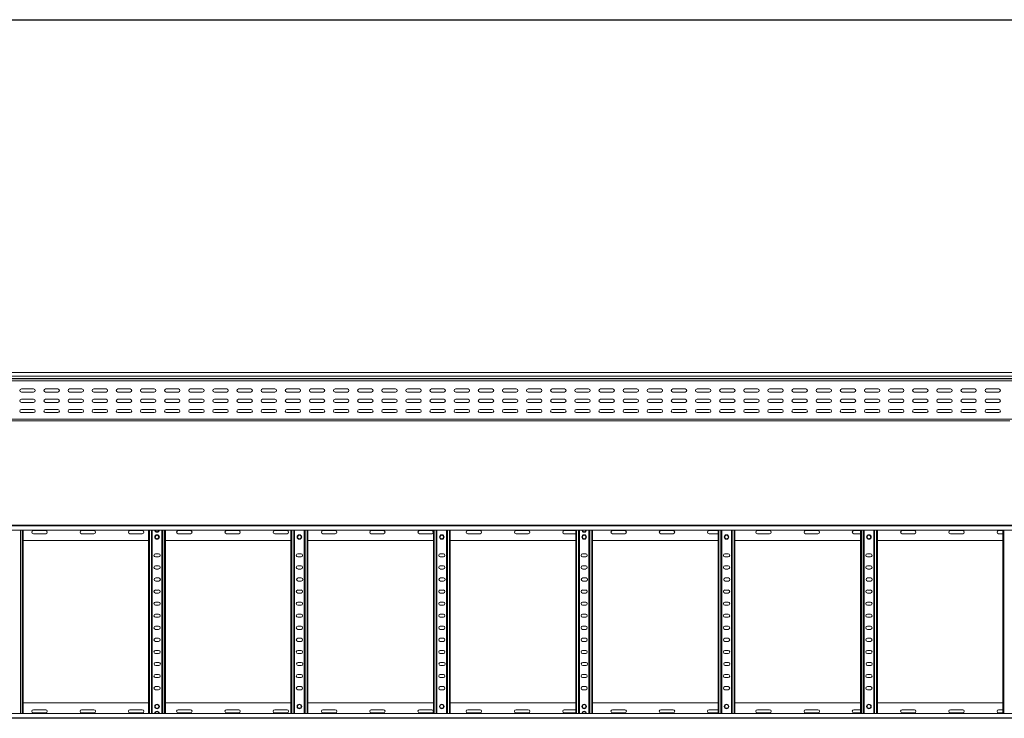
# Model space of a CAD drawing. Header units: millimetres. Extents: x -326 to 6469, y -6411 to -217.
# Tile 14 of 24: x 2123 to 4163, y -3326 to -1880. Entities that reach past the tile are written whole.
import ezdxf

# ---------------------------------------------------------------- set-up
doc = ezdxf.new("R2010")
doc.units = ezdxf.units.MM

msp = doc.modelspace()

# ---------------------------------------------------------------- linework, layer by layer
at = {"color": 7, "linetype": 'Continuous', "lineweight": 15}
for p, q in [((422.5, -1880.6), (6369.6, -1880.6)), ((422.6, -1879.5), (6369.6, -1879.5)), ((6414.4, -2610.1), (467.4, -2610.1)), ((467.3, -2627.3), (6414.4, -2627.3)), ((467.4, -2617.5), (6414.4, -2617.5)), ((467.4, -2622.8), (6414.4, -2622.8)), ((467.4, -2623.2), (6414.4, -2623.2)), ((2152.2, -2644.3), (2126.7, -2644.3)), ((2126.7, -2650.8), (2152.2, -2650.8)), ((2202.2, -2644.3), (2176.7, -2644.3)), ((2176.7, -2650.8), (2202.2, -2650.8)), ((2252.2, -2644.3), (2226.7, -2644.3)), ((2226.7, -2650.8), (2252.2, -2650.8)), ((2302.2, -2644.3), (2276.7, -2644.3)), ((2276.7, -2650.8), (2302.2, -2650.8)), ((2352.2, -2644.3), (2326.7, -2644.3)), ((2326.7, -2650.8), (2352.2, -2650.8)), ((2402.2, -2644.3), (2376.7, -2644.3)), ((2376.7, -2650.8), (2402.2, -2650.8)), ((2452.2, -2644.3), (2426.7, -2644.3)), ((2426.7, -2650.8), (2452.2, -2650.8)), ((2502.2, -2644.3), (2476.7, -2644.3)), ((2476.7, -2650.8), (2502.2, -2650.8)), ((2552.2, -2644.3), (2526.7, -2644.3)), ((2526.7, -2650.8), (2552.2, -2650.8)), ((2602.2, -2644.3), (2576.7, -2644.3)), ((2576.7, -2650.8), (2602.2, -2650.8)), ((2652.2, -2644.3), (2626.7, -2644.3)), ((2626.7, -2650.8), (2652.2, -2650.8)), ((2702.2, -2644.3), (2676.7, -2644.3)), ((2676.7, -2650.8), (2702.2, -2650.8)), ((2752.2, -2644.3), (2726.7, -2644.3)), ((2726.7, -2650.8), (2752.2, -2650.8)), ((2802.2, -2644.3), (2776.7, -2644.3)), ((2776.7, -2650.8), (2802.2, -2650.8)), ((2852.2, -2644.3), (2826.7, -2644.3)), ((2826.7, -2650.8), (2852.2, -2650.8)), ((2902.2, -2644.3), (2876.7, -2644.3)), ((2876.7, -2650.8), (2902.2, -2650.8)), ((2952.2, -2644.3), (2926.7, -2644.3)), ((2926.7, -2650.8), (2952.2, -2650.8)), ((3002.2, -2644.3), (2976.7, -2644.3)), ((2976.7, -2650.8), (3002.2, -2650.8)), ((3052.2, -2644.3), (3026.7, -2644.3)), ((3026.7, -2650.8), (3052.2, -2650.8)), ((3102.2, -2644.3), (3076.7, -2644.3)), ((3076.7, -2650.8), (3102.2, -2650.8)), ((3152.2, -2644.3), (3126.7, -2644.3)), ((3126.7, -2650.8), (3152.2, -2650.8)), ((3202.2, -2644.3), (3176.7, -2644.3)), ((3176.7, -2650.8), (3202.2, -2650.8)), ((3252.2, -2644.3), (3226.7, -2644.3)), ((3226.7, -2650.8), (3252.2, -2650.8)), ((3302.2, -2644.3), (3276.7, -2644.3)), ((3276.7, -2650.8), (3302.2, -2650.8)), ((3352.2, -2644.3), (3326.7, -2644.3)), ((3326.7, -2650.8), (3352.2, -2650.8)), ((3402.2, -2644.3), (3376.7, -2644.3)), ((3376.7, -2650.8), (3402.2, -2650.8)), ((3452.2, -2644.3), (3426.7, -2644.3)), ((3426.7, -2650.8), (3452.2, -2650.8)), ((3502.2, -2644.3), (3476.7, -2644.3)), ((3476.7, -2650.8), (3502.2, -2650.8)), ((3552.2, -2644.3), (3526.7, -2644.3)), ((3526.7, -2650.8), (3552.2, -2650.8)), ((3602.2, -2644.3), (3576.7, -2644.3)), ((3576.7, -2650.8), (3602.2, -2650.8)), ((3652.2, -2644.3), (3626.7, -2644.3)), ((3626.7, -2650.8), (3652.2, -2650.8)), ((3702.2, -2644.3), (3676.7, -2644.3)), ((3676.7, -2650.8), (3702.2, -2650.8)), ((3752.2, -2644.3), (3726.7, -2644.3)), ((3726.7, -2650.8), (3752.2, -2650.8)), ((3802.2, -2644.3), (3776.7, -2644.3)), ((3776.7, -2650.8), (3802.2, -2650.8)), ((3852.2, -2644.3), (3826.7, -2644.3)), ((3826.7, -2650.8), (3852.2, -2650.8)), ((3902.2, -2644.3), (3876.7, -2644.3)), ((3876.7, -2650.8), (3902.2, -2650.8)), ((3952.2, -2644.3), (3926.7, -2644.3)), ((3926.7, -2650.8), (3952.2, -2650.8)), ((4002.2, -2644.3), (3976.7, -2644.3)), ((3976.7, -2650.8), (4002.2, -2650.8)), ((4052.2, -2644.3), (4026.7, -2644.3)), ((4026.7, -2650.8), (4052.2, -2650.8)), ((4102.2, -2644.3), (4076.7, -2644.3)), ((4076.7, -2650.8), (4102.2, -2650.8)), ((4152.2, -2644.3), (4126.7, -2644.3)), ((4126.7, -2650.8), (4152.2, -2650.8)), ((2152.2, -2665.6), (2126.7, -2665.6)), ((2126.7, -2672.1), (2152.2, -2672.1)), ((2202.2, -2665.6), (2176.7, -2665.6)), ((2176.7, -2672.1), (2202.2, -2672.1)), ((2252.2, -2665.6), (2226.7, -2665.6)), ((2226.7, -2672.1), (2252.2, -2672.1)), ((2302.2, -2665.6), (2276.7, -2665.6)), ((2276.7, -2672.1), (2302.2, -2672.1)), ((2352.2, -2665.6), (2326.7, -2665.6)), ((2326.7, -2672.1), (2352.2, -2672.1)), ((2402.2, -2665.6), (2376.7, -2665.6)), ((2376.7, -2672.1), (2402.2, -2672.1)), ((2452.2, -2665.6), (2426.7, -2665.6)), ((2426.7, -2672.1), (2452.2, -2672.1)), ((2502.2, -2665.6), (2476.7, -2665.6)), ((2476.7, -2672.1), (2502.2, -2672.1)), ((2552.2, -2665.6), (2526.7, -2665.6)), ((2526.7, -2672.1), (2552.2, -2672.1)), ((2602.2, -2665.6), (2576.7, -2665.6)), ((2576.7, -2672.1), (2602.2, -2672.1)), ((2652.2, -2665.6), (2626.7, -2665.6)), ((2626.7, -2672.1), (2652.2, -2672.1)), ((2702.2, -2665.6), (2676.7, -2665.6)), ((2676.7, -2672.1), (2702.2, -2672.1)), ((2752.2, -2665.6), (2726.7, -2665.6)), ((2726.7, -2672.1), (2752.2, -2672.1)), ((2802.2, -2665.6), (2776.7, -2665.6)), ((2776.7, -2672.1), (2802.2, -2672.1)), ((2852.2, -2665.6), (2826.7, -2665.6)), ((2826.7, -2672.1), (2852.2, -2672.1)), ((2902.2, -2665.6), (2876.7, -2665.6)), ((2876.7, -2672.1), (2902.2, -2672.1)), ((2952.2, -2665.6), (2926.7, -2665.6)), ((2926.7, -2672.1), (2952.2, -2672.1)), ((3002.2, -2665.6), (2976.7, -2665.6)), ((2976.7, -2672.1), (3002.2, -2672.1)), ((3052.2, -2665.6), (3026.7, -2665.6)), ((3026.7, -2672.1), (3052.2, -2672.1)), ((3102.2, -2665.6), (3076.7, -2665.6)), ((3076.7, -2672.1), (3102.2, -2672.1)), ((3152.2, -2665.6), (3126.7, -2665.6)), ((3126.7, -2672.1), (3152.2, -2672.1)), ((3202.2, -2665.6), (3176.7, -2665.6)), ((3176.7, -2672.1), (3202.2, -2672.1)), ((3252.2, -2665.6), (3226.7, -2665.6)), ((3226.7, -2672.1), (3252.2, -2672.1)), ((3302.2, -2665.6), (3276.7, -2665.6)), ((3276.7, -2672.1), (3302.2, -2672.1)), ((3352.2, -2665.6), (3326.7, -2665.6)), ((3326.7, -2672.1), (3352.2, -2672.1)), ((3402.2, -2665.6), (3376.7, -2665.6)), ((3376.7, -2672.1), (3402.2, -2672.1)), ((3452.2, -2665.6), (3426.7, -2665.6)), ((3426.7, -2672.1), (3452.2, -2672.1)), ((3502.2, -2665.6), (3476.7, -2665.6)), ((3476.7, -2672.1), (3502.2, -2672.1)), ((3552.2, -2665.6), (3526.7, -2665.6)), ((3526.7, -2672.1), (3552.2, -2672.1)), ((3602.2, -2665.6), (3576.7, -2665.6)), ((3576.7, -2672.1), (3602.2, -2672.1)), ((3652.2, -2665.6), (3626.7, -2665.6)), ((3626.7, -2672.1), (3652.2, -2672.1)), ((3702.2, -2665.6), (3676.7, -2665.6)), ((3676.7, -2672.1), (3702.2, -2672.1)), ((3752.2, -2665.6), (3726.7, -2665.6)), ((3726.7, -2672.1), (3752.2, -2672.1)), ((3802.2, -2665.6), (3776.7, -2665.6)), ((3776.7, -2672.1), (3802.2, -2672.1)), ((3852.2, -2665.6), (3826.7, -2665.6)), ((3826.7, -2672.1), (3852.2, -2672.1)), ((3902.2, -2665.6), (3876.7, -2665.6)), ((3876.7, -2672.1), (3902.2, -2672.1)), ((3952.2, -2665.6), (3926.7, -2665.6)), ((3926.7, -2672.1), (3952.2, -2672.1)), ((4002.2, -2665.6), (3976.7, -2665.6)), ((3976.7, -2672.1), (4002.2, -2672.1)), ((4052.2, -2665.6), (4026.7, -2665.6)), ((4026.7, -2672.1), (4052.2, -2672.1)), ((4102.2, -2665.6), (4076.7, -2665.6)), ((4076.7, -2672.1), (4102.2, -2672.1)), ((4152.2, -2665.6), (4126.7, -2665.6)), ((4126.7, -2672.1), (4152.2, -2672.1)), ((2152.2, -2686.8), (2126.7, -2686.8)), ((2202.2, -2686.8), (2176.7, -2686.8)), ((2252.2, -2686.8), (2226.7, -2686.8)), ((2302.2, -2686.8), (2276.7, -2686.8)), ((2352.2, -2686.8), (2326.7, -2686.8)), ((2402.2, -2686.8), (2376.7, -2686.8)), ((2452.2, -2686.8), (2426.7, -2686.8)), ((2502.2, -2686.8), (2476.7, -2686.8)), ((2552.2, -2686.8), (2526.7, -2686.8)), ((2602.2, -2686.8), (2576.7, -2686.8)), ((2652.2, -2686.8), (2626.7, -2686.8)), ((2702.2, -2686.8), (2676.7, -2686.8)), ((2752.2, -2686.8), (2726.7, -2686.8)), ((2802.2, -2686.8), (2776.7, -2686.8)), ((2852.2, -2686.8), (2826.7, -2686.8)), ((2902.2, -2686.8), (2876.7, -2686.8)), ((2952.2, -2686.8), (2926.7, -2686.8)), ((3002.2, -2686.8), (2976.7, -2686.8)), ((3052.2, -2686.8), (3026.7, -2686.8)), ((3102.2, -2686.8), (3076.7, -2686.8)), ((3152.2, -2686.8), (3126.7, -2686.8)), ((3202.2, -2686.8), (3176.7, -2686.8)), ((3252.2, -2686.8), (3226.7, -2686.8)), ((3302.2, -2686.8), (3276.7, -2686.8)), ((3352.2, -2686.8), (3326.7, -2686.8)), ((3402.2, -2686.8), (3376.7, -2686.8)), ((3452.2, -2686.8), (3426.7, -2686.8)), ((3502.2, -2686.8), (3476.7, -2686.8)), ((3552.2, -2686.8), (3526.7, -2686.8)), ((3602.2, -2686.8), (3576.7, -2686.8)), ((3652.2, -2686.8), (3626.7, -2686.8)), ((3702.2, -2686.8), (3676.7, -2686.8)), ((3752.2, -2686.8), (3726.7, -2686.8)), ((3802.2, -2686.8), (3776.7, -2686.8)), ((3852.2, -2686.8), (3826.7, -2686.8)), ((3902.2, -2686.8), (3876.7, -2686.8)), ((3952.2, -2686.8), (3926.7, -2686.8)), ((4002.2, -2686.8), (3976.7, -2686.8)), ((4052.2, -2686.8), (4026.7, -2686.8)), ((4102.2, -2686.8), (4076.7, -2686.8)), ((4152.2, -2686.8), (4126.7, -2686.8)), ((467.4, -2707.1), (6414.4, -2707.1)), ((1525.9, -2710.1), (2405, -2710.1)), ((2125.6, -2693.1), (2128.6, -2693.1)), ((2126.7, -2693.3), (2152.2, -2693.3)), ((2176.7, -2693.3), (2202.2, -2693.3)), ((2226.7, -2693.3), (2252.2, -2693.3)), ((2276.7, -2693.3), (2302.2, -2693.3)), ((2326.7, -2693.3), (2352.2, -2693.3)), ((2376.7, -2693.3), (2402.2, -2693.3)), ((2392.2, -2693.1), (2396.1, -2693.1)), ((2405, -2710.1), (2410.9, -2710.1)), ((2410.9, -2710.1), (3290, -2710.1)), ((2426.7, -2693.3), (2452.2, -2693.3)), ((2476.7, -2693.3), (2502.2, -2693.3)), ((2526.7, -2693.3), (2552.2, -2693.3)), ((2576.7, -2693.3), (2602.2, -2693.3)), ((2626.7, -2693.3), (2652.2, -2693.3)), ((2676.7, -2693.3), (2702.2, -2693.3)), ((2687.2, -2693.1), (2691.1, -2693.1)), ((2726.7, -2693.3), (2752.2, -2693.3)), ((2776.7, -2693.3), (2802.2, -2693.3)), ((2826.7, -2693.3), (2852.2, -2693.3)), ((2876.7, -2693.3), (2902.2, -2693.3)), ((2926.7, -2693.3), (2952.2, -2693.3)), ((2976.7, -2693.3), (3002.2, -2693.3)), ((2982.2, -2693.1), (2986.1, -2693.1)), ((3026.7, -2693.3), (3052.2, -2693.3)), ((3076.7, -2693.3), (3102.2, -2693.3)), ((3126.7, -2693.3), (3152.2, -2693.3)), ((3176.7, -2693.3), (3202.2, -2693.3)), ((3226.7, -2693.3), (3252.2, -2693.3)), ((3276.7, -2693.3), (3302.2, -2693.3)), ((3277.2, -2693.1), (3281.1, -2693.1)), ((3290, -2710.1), (3295.9, -2710.1)), ((3295.9, -2710.1), (4175, -2710.1)), ((3326.7, -2693.3), (3352.2, -2693.3)), ((3376.7, -2693.3), (3402.2, -2693.3)), ((3426.7, -2693.3), (3452.2, -2693.3)), ((3476.7, -2693.3), (3502.2, -2693.3)), ((3526.7, -2693.3), (3552.2, -2693.3)), ((3575.6, -2693.1), (3576.1, -2693.1)), ((3576.7, -2693.3), (3602.2, -2693.3)), ((3599.7, -2693.1), (3603.3, -2693.1)), ((3626.7, -2693.3), (3652.2, -2693.3)), ((3676.7, -2693.3), (3702.2, -2693.3)), ((3726.7, -2693.3), (3752.2, -2693.3)), ((3776.7, -2693.3), (3802.2, -2693.3)), ((3826.7, -2693.3), (3852.2, -2693.3)), ((3876.7, -2693.3), (3902.2, -2693.3)), ((3894.7, -2693.1), (3898.6, -2693.1)), ((3926.7, -2693.3), (3952.2, -2693.3)), ((3976.7, -2693.3), (4002.2, -2693.3)), ((4026.7, -2693.3), (4052.2, -2693.3)), ((4076.7, -2693.3), (4102.2, -2693.3)), ((4126.7, -2693.3), (4152.2, -2693.3)), ((467.3, -2926.4), (6414.4, -2926.4)), ((6414.4, -2927.5), (467.4, -2927.5)), ((467.4, -2936.6), (6414.4, -2936.6)), ((2130.4, -3316.2), (2130.4, -2936.6)), ((2177.2, -2937.7), (2151.7, -2937.7)), ((2277.2, -2937.7), (2251.7, -2937.7)), ((2377.2, -2937.7), (2351.7, -2937.7)), ((2390.4, -3316.2), (2390.4, -2936.6)), ((2397.9, -3316.2), (2397.9, -2936.6)), ((2417.9, -3316.2), (2417.9, -2936.6)), ((2425.4, -3316.2), (2425.4, -2936.6)), ((2477.2, -2937.7), (2451.7, -2937.7)), ((2577.2, -2937.7), (2551.7, -2937.7)), ((2677.2, -2937.7), (2651.7, -2937.7)), ((2685.4, -3316.2), (2685.4, -2936.6)), ((2692.9, -3316.2), (2692.9, -2936.6)), ((2712.9, -3316.2), (2712.9, -2936.6)), ((2720.4, -3316.2), (2720.4, -2936.6)), ((2777.2, -2937.7), (2751.7, -2937.7)), ((2877.2, -2937.7), (2851.7, -2937.7)), ((2977.2, -2937.7), (2951.7, -2937.7)), ((2980.4, -3316.2), (2980.4, -2936.6)), ((2987.9, -3316.2), (2987.9, -2936.6)), ((3007.9, -3316.2), (3007.9, -2936.6)), ((3015.4, -3316.2), (3015.4, -2936.6)), ((3077.2, -2937.7), (3051.7, -2937.7)), ((3177.2, -2937.7), (3151.7, -2937.7)), ((3275.4, -2937.7), (3251.7, -2937.7)), ((3275.4, -3316.2), (3275.4, -2936.6)), ((3282.9, -3316.2), (3282.9, -2936.6)), ((3302.9, -3316.2), (3302.9, -2936.6)), ((3310.4, -3316.2), (3310.4, -2936.6)), ((3377.2, -2937.7), (3351.7, -2937.7)), ((3477.2, -2937.7), (3451.7, -2937.7)), ((3570.4, -2937.7), (3551.7, -2937.7)), ((3570.4, -3316.2), (3570.4, -2936.6)), ((3577.9, -3316.2), (3577.9, -2936.6)), ((3597.9, -3316.2), (3597.9, -2936.6)), ((3605.4, -3316.2), (3605.4, -2936.6)), ((3677.2, -2937.7), (3651.7, -2937.7)), ((3777.2, -2937.7), (3751.7, -2937.7)), ((3865.4, -2937.7), (3851.7, -2937.7)), ((3865.4, -3316.2), (3865.4, -2936.6)), ((3872.9, -3316.2), (3872.9, -2936.6)), ((3892.9, -3316.2), (3892.9, -2936.6)), ((3900.4, -3316.2), (3900.4, -2936.6)), ((3977.2, -2937.7), (3951.7, -2937.7)), ((4077.2, -2937.7), (4051.7, -2937.7)), ((4160.4, -2937.7), (4151.7, -2937.7)), ((4160.4, -3316.2), (4160.4, -2936.6)), ((2151.7, -2944.2), (2177.2, -2944.2)), ((2251.7, -2944.2), (2277.2, -2944.2)), ((2351.7, -2944.2), (2377.2, -2944.2)), ((2451.7, -2944.2), (2477.2, -2944.2)), ((2551.7, -2944.2), (2577.2, -2944.2)), ((2651.7, -2944.2), (2677.2, -2944.2)), ((2751.7, -2944.2), (2777.2, -2944.2)), ((2851.7, -2944.2), (2877.2, -2944.2)), ((2951.7, -2944.2), (2977.2, -2944.2)), ((3051.7, -2944.2), (3077.2, -2944.2)), ((3151.7, -2944.2), (3177.2, -2944.2)), ((3251.7, -2944.2), (3275.4, -2944.2)), ((3351.7, -2944.2), (3377.2, -2944.2)), ((3451.7, -2944.2), (3477.2, -2944.2)), ((3551.7, -2944.2), (3570.4, -2944.2)), ((3651.7, -2944.2), (3677.2, -2944.2)), ((3751.7, -2944.2), (3777.2, -2944.2)), ((3851.7, -2944.2), (3865.4, -2944.2)), ((3951.7, -2944.2), (3977.2, -2944.2)), ((4051.7, -2944.2), (4077.2, -2944.2)), ((4151.7, -2944.2), (4160.4, -2944.2)), ((2130.4, -2958.4), (2390.4, -2958.4)), ((2425.4, -2958.4), (2685.4, -2958.4)), ((2720.4, -2958.4), (2980.4, -2958.4)), ((3015.4, -2958.4), (3275.4, -2958.4)), ((3310.4, -2958.4), (3570.4, -2958.4)), ((3605.4, -2958.4), (3865.4, -2958.4)), ((3900.4, -2958.4), (4160.4, -2958.4)), ((2411.2, -2985.7), (2404.7, -2985.7)), ((2404.7, -2992.2), (2411.2, -2992.2)), ((2706.2, -2985.7), (2699.7, -2985.7)), ((2699.7, -2992.2), (2706.2, -2992.2)), ((3001.2, -2985.7), (2994.7, -2985.7)), ((2994.7, -2992.2), (3001.2, -2992.2)), ((3296.2, -2985.7), (3289.7, -2985.7)), ((3289.7, -2992.2), (3296.2, -2992.2)), ((3591.2, -2985.7), (3584.7, -2985.7)), ((3584.7, -2992.2), (3591.2, -2992.2)), ((3886.2, -2985.7), (3879.7, -2985.7)), ((3879.7, -2992.2), (3886.2, -2992.2)), ((2411.2, -3010.7), (2404.7, -3010.7)), ((2404.7, -3017.2), (2411.2, -3017.2)), ((2706.2, -3010.7), (2699.7, -3010.7)), ((2699.7, -3017.2), (2706.2, -3017.2)), ((3001.2, -3010.7), (2994.7, -3010.7)), ((2994.7, -3017.2), (3001.2, -3017.2)), ((3296.2, -3010.7), (3289.7, -3010.7)), ((3289.7, -3017.2), (3296.2, -3017.2)), ((3591.2, -3010.7), (3584.7, -3010.7)), ((3584.7, -3017.2), (3591.2, -3017.2)), ((3886.2, -3010.7), (3879.7, -3010.7)), ((3879.7, -3017.2), (3886.2, -3017.2)), ((2411.7, -3035.7), (2405.2, -3035.7)), ((2706.7, -3035.7), (2700.2, -3035.7)), ((3001.7, -3035.7), (2995.2, -3035.7)), ((3296.7, -3035.7), (3290.2, -3035.7)), ((3591.7, -3035.7), (3585.2, -3035.7)), ((3886.7, -3035.7), (3880.2, -3035.7)), ((2405.2, -3042.2), (2411.7, -3042.2)), ((2700.2, -3042.2), (2706.7, -3042.2)), ((2995.2, -3042.2), (3001.7, -3042.2)), ((3290.2, -3042.2), (3296.7, -3042.2)), ((3585.2, -3042.2), (3591.7, -3042.2)), ((3880.2, -3042.2), (3886.7, -3042.2)), ((2411.2, -3060.7), (2404.7, -3060.7)), ((2404.7, -3067.2), (2411.2, -3067.2)), ((2706.2, -3060.7), (2699.7, -3060.7)), ((2699.7, -3067.2), (2706.2, -3067.2)), ((3001.2, -3060.7), (2994.7, -3060.7)), ((2994.7, -3067.2), (3001.2, -3067.2)), ((3296.2, -3060.7), (3289.7, -3060.7)), ((3289.7, -3067.2), (3296.2, -3067.2)), ((3591.2, -3060.7), (3584.7, -3060.7)), ((3584.7, -3067.2), (3591.2, -3067.2)), ((3886.2, -3060.7), (3879.7, -3060.7)), ((3879.7, -3067.2), (3886.2, -3067.2)), ((2411.2, -3085.7), (2404.7, -3085.7)), ((2404.7, -3092.2), (2411.2, -3092.2)), ((2706.2, -3085.7), (2699.7, -3085.7)), ((2699.7, -3092.2), (2706.2, -3092.2)), ((3001.2, -3085.7), (2994.7, -3085.7)), ((2994.7, -3092.2), (3001.2, -3092.2)), ((3296.2, -3085.7), (3289.7, -3085.7)), ((3289.7, -3092.2), (3296.2, -3092.2)), ((3591.2, -3085.7), (3584.7, -3085.7)), ((3584.7, -3092.2), (3591.2, -3092.2)), ((3886.2, -3085.7), (3879.7, -3085.7)), ((3879.7, -3092.2), (3886.2, -3092.2)), ((2411.2, -3110.7), (2404.7, -3110.7)), ((2404.7, -3117.2), (2411.2, -3117.2)), ((2706.2, -3110.7), (2699.7, -3110.7)), ((2699.7, -3117.2), (2706.2, -3117.2)), ((3001.2, -3110.7), (2994.7, -3110.7)), ((2994.7, -3117.2), (3001.2, -3117.2)), ((3296.2, -3110.7), (3289.7, -3110.7)), ((3289.7, -3117.2), (3296.2, -3117.2)), ((3591.2, -3110.7), (3584.7, -3110.7)), ((3584.7, -3117.2), (3591.2, -3117.2)), ((3886.2, -3110.7), (3879.7, -3110.7)), ((3879.7, -3117.2), (3886.2, -3117.2)), ((2411.2, -3135.7), (2404.7, -3135.7)), ((2706.2, -3135.7), (2699.7, -3135.7)), ((3001.2, -3135.7), (2994.7, -3135.7)), ((3296.2, -3135.7), (3289.7, -3135.7)), ((3591.2, -3135.7), (3584.7, -3135.7)), ((3886.2, -3135.7), (3879.7, -3135.7)), ((2404.7, -3142.2), (2411.2, -3142.2)), ((2411.2, -3160.7), (2404.7, -3160.7)), ((2699.7, -3142.2), (2706.2, -3142.2)), ((2706.2, -3160.7), (2699.7, -3160.7)), ((2994.7, -3142.2), (3001.2, -3142.2)), ((3001.2, -3160.7), (2994.7, -3160.7)), ((3289.7, -3142.2), (3296.2, -3142.2)), ((3296.2, -3160.7), (3289.7, -3160.7)), ((3584.7, -3142.2), (3591.2, -3142.2)), ((3591.2, -3160.7), (3584.7, -3160.7)), ((3879.7, -3142.2), (3886.2, -3142.2)), ((3886.2, -3160.7), (3879.7, -3160.7)), ((2404.7, -3167.2), (2411.2, -3167.2)), ((2699.7, -3167.2), (2706.2, -3167.2)), ((2994.7, -3167.2), (3001.2, -3167.2)), ((3289.7, -3167.2), (3296.2, -3167.2)), ((3584.7, -3167.2), (3591.2, -3167.2)), ((3879.7, -3167.2), (3886.2, -3167.2)), ((2411.2, -3185.7), (2404.7, -3185.7)), ((2404.7, -3192.2), (2411.2, -3192.2)), ((2706.2, -3185.7), (2699.7, -3185.7)), ((2699.7, -3192.2), (2706.2, -3192.2)), ((3001.2, -3185.7), (2994.7, -3185.7)), ((2994.7, -3192.2), (3001.2, -3192.2)), ((3296.2, -3185.7), (3289.7, -3185.7)), ((3289.7, -3192.2), (3296.2, -3192.2)), ((3591.2, -3185.7), (3584.7, -3185.7)), ((3584.7, -3192.2), (3591.2, -3192.2)), ((3886.2, -3185.7), (3879.7, -3185.7)), ((3879.7, -3192.2), (3886.2, -3192.2)), ((2411.7, -3210.7), (2405.2, -3210.7)), ((2405.2, -3217.2), (2411.7, -3217.2)), ((2706.7, -3210.7), (2700.2, -3210.7)), ((2700.2, -3217.2), (2706.7, -3217.2)), ((3001.7, -3210.7), (2995.2, -3210.7)), ((2995.2, -3217.2), (3001.7, -3217.2)), ((3296.7, -3210.7), (3290.2, -3210.7)), ((3290.2, -3217.2), (3296.7, -3217.2)), ((3591.7, -3210.7), (3585.2, -3210.7)), ((3585.2, -3217.2), (3591.7, -3217.2)), ((3886.7, -3210.7), (3880.2, -3210.7)), ((3880.2, -3217.2), (3886.7, -3217.2)), ((2411.2, -3235.7), (2404.7, -3235.7)), ((2404.7, -3242.2), (2411.2, -3242.2)), ((2706.2, -3235.7), (2699.7, -3235.7)), ((2699.7, -3242.2), (2706.2, -3242.2)), ((3001.2, -3235.7), (2994.7, -3235.7)), ((2994.7, -3242.2), (3001.2, -3242.2)), ((3296.2, -3235.7), (3289.7, -3235.7)), ((3289.7, -3242.2), (3296.2, -3242.2)), ((3591.2, -3235.7), (3584.7, -3235.7)), ((3584.7, -3242.2), (3591.2, -3242.2)), ((3886.2, -3235.7), (3879.7, -3235.7)), ((3879.7, -3242.2), (3886.2, -3242.2)), ((2411.2, -3260.7), (2404.7, -3260.7)), ((2706.2, -3260.7), (2699.7, -3260.7)), ((3001.2, -3260.7), (2994.7, -3260.7)), ((3296.2, -3260.7), (3289.7, -3260.7)), ((3591.2, -3260.7), (3584.7, -3260.7)), ((3886.2, -3260.7), (3879.7, -3260.7)), ((2404.7, -3267.2), (2411.2, -3267.2)), ((2699.7, -3267.2), (2706.2, -3267.2)), ((2994.7, -3267.2), (3001.2, -3267.2)), ((3289.7, -3267.2), (3296.2, -3267.2)), ((3584.7, -3267.2), (3591.2, -3267.2)), ((3879.7, -3267.2), (3886.2, -3267.2)), ((2130.4, -3294.4), (2390.4, -3294.4)), ((2425.4, -3294.4), (2685.4, -3294.4)), ((2720.4, -3294.4), (2980.4, -3294.4)), ((3015.4, -3294.4), (3275.4, -3294.4)), ((3310.4, -3294.4), (3570.4, -3294.4)), ((3605.4, -3294.4), (3865.4, -3294.4)), ((3900.4, -3294.4), (4160.4, -3294.4)), ((6414.4, -3316.2), (467.4, -3316.2)), ((467.4, -3325.3), (6414.4, -3325.3)), ((2151.7, -3308.7), (2177.2, -3308.7)), ((2177.2, -3315.2), (2151.7, -3315.2)), ((2251.7, -3308.7), (2277.2, -3308.7)), ((2277.2, -3315.2), (2251.7, -3315.2)), ((2351.7, -3308.7), (2377.2, -3308.7)), ((2377.2, -3315.2), (2351.7, -3315.2)), ((2451.7, -3308.7), (2477.2, -3308.7)), ((2477.2, -3315.2), (2451.7, -3315.2)), ((2551.7, -3308.7), (2577.2, -3308.7)), ((2577.2, -3315.2), (2551.7, -3315.2)), ((2651.7, -3308.7), (2677.2, -3308.7)), ((2677.2, -3315.2), (2651.7, -3315.2)), ((2751.7, -3308.7), (2777.2, -3308.7)), ((2777.2, -3315.2), (2751.7, -3315.2)), ((2851.7, -3308.7), (2877.2, -3308.7)), ((2877.2, -3315.2), (2851.7, -3315.2)), ((2951.7, -3308.7), (2977.2, -3308.7)), ((2977.2, -3315.2), (2951.7, -3315.2)), ((3051.7, -3308.7), (3077.2, -3308.7)), ((3077.2, -3315.2), (3051.7, -3315.2)), ((3151.7, -3308.7), (3177.2, -3308.7)), ((3177.2, -3315.2), (3151.7, -3315.2)), ((3251.7, -3308.7), (3275.4, -3308.7)), ((3275.4, -3315.2), (3251.7, -3315.2)), ((3351.7, -3308.7), (3377.2, -3308.7)), ((3377.2, -3315.2), (3351.7, -3315.2)), ((3451.7, -3308.7), (3477.2, -3308.7)), ((3477.2, -3315.2), (3451.7, -3315.2)), ((3551.7, -3308.7), (3570.4, -3308.7)), ((3570.4, -3315.2), (3551.7, -3315.2)), ((3651.7, -3308.7), (3677.2, -3308.7)), ((3677.2, -3315.2), (3651.7, -3315.2)), ((3751.7, -3308.7), (3777.2, -3308.7)), ((3777.2, -3315.2), (3751.7, -3315.2)), ((3851.7, -3308.7), (3865.4, -3308.7)), ((3865.4, -3315.2), (3851.7, -3315.2)), ((3951.7, -3308.7), (3977.2, -3308.7)), ((3977.2, -3315.2), (3951.7, -3315.2)), ((4051.7, -3308.7), (4077.2, -3308.7)), ((4077.2, -3315.2), (4051.7, -3315.2)), ((4151.7, -3308.7), (4160.4, -3308.7)), ((4160.4, -3315.2), (4151.7, -3315.2)), ((467.3, -3326.4), (6414.4, -3326.4))]:
    msp.add_line(p, q, dxfattribs=at)
at = {"color": 8, "linetype": 'Continuous', "lineweight": 15}
for p, q in [((2128.6, -2693.3), (2128.6, -2693.1)), ((2392.2, -2693.1), (2392.2, -2693.3)), ((2396.1, -2693.3), (2396.1, -2693.1)), ((2687.2, -2693.1), (2687.2, -2693.3)), ((2691.1, -2693.3), (2691.1, -2693.1)), ((2982.2, -2693.1), (2982.2, -2693.3)), ((2986.1, -2693.3), (2986.1, -2693.1)), ((3277.2, -2693.1), (3277.2, -2693.3)), ((3281.1, -2693.3), (3281.1, -2693.1)), ((3576.1, -2693.3), (3576.1, -2693.1)), ((3599.7, -2693.1), (3599.7, -2693.3)), ((3894.7, -2693.1), (3894.7, -2693.3)), ((3898.6, -2693.3), (3898.6, -2693.1)), ((2124.7, -3316.2), (2124.7, -2936.6)), ((2128.6, -3316.2), (2128.6, -2936.6)), ((2392.2, -3316.2), (2392.2, -2936.6)), ((2396.1, -3316.2), (2396.1, -2936.6)), ((2419.7, -3316.2), (2419.7, -2936.6)), ((2423.6, -3316.2), (2423.6, -2936.6)), ((2687.2, -3316.2), (2687.2, -2936.6)), ((2691.1, -3316.2), (2691.1, -2936.6)), ((2714.7, -3316.2), (2714.7, -2936.6)), ((2718.6, -3316.2), (2718.6, -2936.6)), ((2982.2, -3316.2), (2982.2, -2936.6)), ((2986.1, -3316.2), (2986.1, -2936.6)), ((3009.7, -3316.2), (3009.7, -2936.6)), ((3013.6, -3316.2), (3013.6, -2936.6)), ((3277.2, -3316.2), (3277.2, -2936.6)), ((3281.1, -3316.2), (3281.1, -2936.6)), ((3304.7, -3316.2), (3304.7, -2936.6)), ((3308.6, -3316.2), (3308.6, -2936.6)), ((3572.2, -3316.2), (3572.2, -2936.6)), ((3576.1, -3316.2), (3576.1, -2936.6)), ((3599.7, -3316.2), (3599.7, -2936.6)), ((3603.6, -3316.2), (3603.6, -2936.6)), ((3867.2, -3316.2), (3867.2, -2936.6)), ((3871.1, -3316.2), (3871.1, -2936.6)), ((3894.7, -3316.2), (3894.7, -2936.6)), ((3898.6, -3316.2), (3898.6, -2936.6)), ((4162.2, -3316.2), (4162.2, -2936.6))]:
    msp.add_line(p, q, dxfattribs=at)
at = {"color": 7, "linetype": 'Continuous', "lineweight": 15}
for centre, radius in [((2407.9, -2950.9), 4.75), ((2407.9, -2950.9), 3.75), ((2702.9, -2950.9), 4.75), ((2702.9, -2950.9), 3.75), ((2997.9, -2950.9), 4.75), ((2997.9, -2950.9), 3.75), ((3292.9, -2950.9), 4.75), ((3292.9, -2950.9), 3.75), ((3587.9, -2950.9), 4.75), ((3587.9, -2950.9), 3.75), ((3882.9, -2950.9), 4.75), ((3882.9, -2950.9), 3.75), ((2407.9, -3301.9), 4.75), ((2407.9, -3301.9), 3.75), ((2702.9, -3301.9), 4.75), ((2702.9, -3301.9), 3.75), ((2997.9, -3301.9), 4.75), ((2997.9, -3301.9), 3.75), ((3292.9, -3301.9), 4.75), ((3292.9, -3301.9), 3.75), ((3587.9, -3301.9), 4.75), ((3587.9, -3301.9), 3.75), ((3882.9, -3301.9), 4.75), ((3882.9, -3301.9), 3.75)]:
    msp.add_circle(centre, radius, dxfattribs=at)
for centre, radius, start, end in [((2126.7, -2647.6), 3.25, 90, 270), ((2152.2, -2647.6), 3.25, 270, 90), ((2176.7, -2647.6), 3.25, 90, 270), ((2202.2, -2647.6), 3.25, 270, 90), ((2226.7, -2647.6), 3.25, 90, 270), ((2252.2, -2647.6), 3.25, 270, 90), ((2276.7, -2647.6), 3.25, 90, 270), ((2302.2, -2647.6), 3.25, 270, 90), ((2326.7, -2647.6), 3.25, 90, 270), ((2352.2, -2647.6), 3.25, 270, 90), ((2376.7, -2647.6), 3.25, 90, 270), ((2402.2, -2647.6), 3.25, 270, 90), ((2426.7, -2647.6), 3.25, 90, 270), ((2452.2, -2647.6), 3.25, 270, 90), ((2476.7, -2647.6), 3.25, 90, 270), ((2502.2, -2647.6), 3.25, 270, 90), ((2526.7, -2647.6), 3.25, 90, 270), ((2552.2, -2647.6), 3.25, 270, 90), ((2576.7, -2647.6), 3.25, 90, 270), ((2602.2, -2647.6), 3.25, 270, 90), ((2626.7, -2647.6), 3.25, 90, 270), ((2652.2, -2647.6), 3.25, 270, 90), ((2676.7, -2647.6), 3.25, 90, 270), ((2702.2, -2647.6), 3.25, 270, 90), ((2726.7, -2647.6), 3.25, 90, 270), ((2752.2, -2647.6), 3.25, 270, 90), ((2776.7, -2647.6), 3.25, 90, 270), ((2802.2, -2647.6), 3.25, 270, 90), ((2826.7, -2647.6), 3.25, 90, 270), ((2852.2, -2647.6), 3.25, 270, 90), ((2876.7, -2647.6), 3.25, 90, 270), ((2902.2, -2647.6), 3.25, 270, 90), ((2926.7, -2647.6), 3.25, 90, 270), ((2952.2, -2647.6), 3.25, 270, 90), ((2976.7, -2647.6), 3.25, 90, 270), ((3002.2, -2647.6), 3.25, 270, 90), ((3026.7, -2647.6), 3.25, 90, 270), ((3052.2, -2647.6), 3.25, 270, 90), ((3076.7, -2647.6), 3.25, 90, 270), ((3102.2, -2647.6), 3.25, 270, 90), ((3126.7, -2647.6), 3.25, 90, 270), ((3152.2, -2647.6), 3.25, 270, 90), ((3176.7, -2647.6), 3.25, 90, 270), ((3202.2, -2647.6), 3.25, 270, 90), ((3226.7, -2647.6), 3.25, 90, 270), ((3252.2, -2647.6), 3.25, 270, 90), ((3276.7, -2647.6), 3.25, 90, 270), ((3302.2, -2647.6), 3.25, 270, 90), ((3326.7, -2647.6), 3.25, 90, 270), ((3352.2, -2647.6), 3.25, 270, 90), ((3376.7, -2647.6), 3.25, 90, 270), ((3402.2, -2647.6), 3.25, 270, 90), ((3426.7, -2647.6), 3.25, 90, 270), ((3452.2, -2647.6), 3.25, 270, 90), ((3476.7, -2647.6), 3.25, 90, 270), ((3502.2, -2647.6), 3.25, 270, 90), ((3526.7, -2647.6), 3.25, 90, 270), ((3552.2, -2647.6), 3.25, 270, 90), ((3576.7, -2647.6), 3.25, 90, 270), ((3602.2, -2647.6), 3.25, 270, 90), ((3626.7, -2647.6), 3.25, 90, 270), ((3652.2, -2647.6), 3.25, 270, 90), ((3676.7, -2647.6), 3.25, 90, 270), ((3702.2, -2647.6), 3.25, 270, 90), ((3726.7, -2647.6), 3.25, 90, 270), ((3752.2, -2647.6), 3.25, 270, 90), ((3776.7, -2647.6), 3.25, 90, 270), ((3802.2, -2647.6), 3.25, 270, 90), ((3826.7, -2647.6), 3.25, 90, 270), ((3852.2, -2647.6), 3.25, 270, 90), ((3876.7, -2647.6), 3.25, 90, 270), ((3902.2, -2647.6), 3.25, 270, 90), ((3926.7, -2647.6), 3.25, 90, 270), ((3952.2, -2647.6), 3.25, 270, 90), ((3976.7, -2647.6), 3.25, 90, 270), ((4002.2, -2647.6), 3.25, 270, 90), ((4026.7, -2647.6), 3.25, 90, 270), ((4052.2, -2647.6), 3.25, 270, 90), ((4076.7, -2647.6), 3.25, 90, 270), ((4102.2, -2647.6), 3.25, 270, 90), ((4126.7, -2647.6), 3.25, 90, 270), ((4152.2, -2647.6), 3.25, 270, 90), ((2126.7, -2668.8), 3.25, 90, 270), ((2152.2, -2668.8), 3.25, 270, 90), ((2176.7, -2668.8), 3.25, 90, 270), ((2202.2, -2668.8), 3.25, 270, 90), ((2226.7, -2668.8), 3.25, 90, 270), ((2252.2, -2668.8), 3.25, 270, 90), ((2276.7, -2668.8), 3.25, 90, 270), ((2302.2, -2668.8), 3.25, 270, 90), ((2326.7, -2668.8), 3.25, 90, 270), ((2352.2, -2668.8), 3.25, 270, 90), ((2376.7, -2668.8), 3.25, 90, 270), ((2402.2, -2668.8), 3.25, 270, 90), ((2426.7, -2668.8), 3.25, 90, 270), ((2452.2, -2668.8), 3.25, 270, 90), ((2476.7, -2668.8), 3.25, 90, 270), ((2502.2, -2668.8), 3.25, 270, 90), ((2526.7, -2668.8), 3.25, 90, 270), ((2552.2, -2668.8), 3.25, 270, 90), ((2576.7, -2668.8), 3.25, 90, 270), ((2602.2, -2668.8), 3.25, 270, 90), ((2626.7, -2668.8), 3.25, 90, 270), ((2652.2, -2668.8), 3.25, 270, 90), ((2676.7, -2668.8), 3.25, 90, 270), ((2702.2, -2668.8), 3.25, 270, 90), ((2726.7, -2668.8), 3.25, 90, 270), ((2752.2, -2668.8), 3.25, 270, 90), ((2776.7, -2668.8), 3.25, 90, 270), ((2802.2, -2668.8), 3.25, 270, 90), ((2826.7, -2668.8), 3.25, 90, 270), ((2852.2, -2668.8), 3.25, 270, 90), ((2876.7, -2668.8), 3.25, 90, 270), ((2902.2, -2668.8), 3.25, 270, 90), ((2926.7, -2668.8), 3.25, 90, 270), ((2952.2, -2668.8), 3.25, 270, 90), ((2976.7, -2668.8), 3.25, 90, 270), ((3002.2, -2668.8), 3.25, 270, 90), ((3026.7, -2668.8), 3.25, 90, 270), ((3052.2, -2668.8), 3.25, 270, 90), ((3076.7, -2668.8), 3.25, 90, 270), ((3102.2, -2668.8), 3.25, 270, 90), ((3126.7, -2668.8), 3.25, 90, 270), ((3152.2, -2668.8), 3.25, 270, 90), ((3176.7, -2668.8), 3.25, 90, 270), ((3202.2, -2668.8), 3.25, 270, 90), ((3226.7, -2668.8), 3.25, 90, 270), ((3252.2, -2668.8), 3.25, 270, 90), ((3276.7, -2668.8), 3.25, 90, 270), ((3302.2, -2668.8), 3.25, 270, 90), ((3326.7, -2668.8), 3.25, 90, 270), ((3352.2, -2668.8), 3.25, 270, 90), ((3376.7, -2668.8), 3.25, 90, 270), ((3402.2, -2668.8), 3.25, 270, 90), ((3426.7, -2668.8), 3.25, 90, 270), ((3452.2, -2668.8), 3.25, 270, 90), ((3476.7, -2668.8), 3.25, 90, 270), ((3502.2, -2668.8), 3.25, 270, 90), ((3526.7, -2668.8), 3.25, 90, 270), ((3552.2, -2668.8), 3.25, 270, 90), ((3576.7, -2668.8), 3.25, 90, 270), ((3602.2, -2668.8), 3.25, 270, 90), ((3626.7, -2668.8), 3.25, 90, 270), ((3652.2, -2668.8), 3.25, 270, 90), ((3676.7, -2668.8), 3.25, 90, 270), ((3702.2, -2668.8), 3.25, 270, 90), ((3726.7, -2668.8), 3.25, 90, 270), ((3752.2, -2668.8), 3.25, 270, 90), ((3776.7, -2668.8), 3.25, 90, 270), ((3802.2, -2668.8), 3.25, 270, 90), ((3826.7, -2668.8), 3.25, 90, 270), ((3852.2, -2668.8), 3.25, 270, 90), ((3876.7, -2668.8), 3.25, 90, 270), ((3902.2, -2668.8), 3.25, 270, 90), ((3926.7, -2668.8), 3.25, 90, 270), ((3952.2, -2668.8), 3.25, 270, 90), ((3976.7, -2668.8), 3.25, 90, 270), ((4002.2, -2668.8), 3.25, 270, 90), ((4026.7, -2668.8), 3.25, 90, 270), ((4052.2, -2668.8), 3.25, 270, 90), ((4076.7, -2668.8), 3.25, 90, 270), ((4102.2, -2668.8), 3.25, 270, 90), ((4126.7, -2668.8), 3.25, 90, 270), ((4152.2, -2668.8), 3.25, 270, 90), ((2126.7, -2690.1), 3.25, 90, 270), ((2152.2, -2690.1), 3.25, 270, 90), ((2176.7, -2690.1), 3.25, 90, 270), ((2202.2, -2690.1), 3.25, 270, 90), ((2226.7, -2690.1), 3.25, 90, 270), ((2252.2, -2690.1), 3.25, 270, 90), ((2276.7, -2690.1), 3.25, 90, 270), ((2302.2, -2690.1), 3.25, 270, 90), ((2326.7, -2690.1), 3.25, 90, 270), ((2352.2, -2690.1), 3.25, 270, 90), ((2376.7, -2690.1), 3.25, 90, 270), ((2402.2, -2690.1), 3.25, 270, 90), ((2426.7, -2690.1), 3.25, 90, 270), ((2452.2, -2690.1), 3.25, 270, 90), ((2476.7, -2690.1), 3.25, 90, 270), ((2502.2, -2690.1), 3.25, 270, 90), ((2526.7, -2690.1), 3.25, 90, 270), ((2552.2, -2690.1), 3.25, 270, 90), ((2576.7, -2690.1), 3.25, 90, 270), ((2602.2, -2690.1), 3.25, 270, 90), ((2626.7, -2690.1), 3.25, 90, 270), ((2652.2, -2690.1), 3.25, 270, 90), ((2676.7, -2690.1), 3.25, 90, 270), ((2702.2, -2690.1), 3.25, 270, 90), ((2726.7, -2690.1), 3.25, 90, 270), ((2752.2, -2690.1), 3.25, 270, 90), ((2776.7, -2690.1), 3.25, 90, 270), ((2802.2, -2690.1), 3.25, 270, 90), ((2826.7, -2690.1), 3.25, 90, 270), ((2852.2, -2690.1), 3.25, 270, 90), ((2876.7, -2690.1), 3.25, 90, 270), ((2902.2, -2690.1), 3.25, 270, 90), ((2926.7, -2690.1), 3.25, 90, 270), ((2952.2, -2690.1), 3.25, 270, 90), ((2976.7, -2690.1), 3.25, 90, 270), ((3002.2, -2690.1), 3.25, 270, 90), ((3026.7, -2690.1), 3.25, 90, 270), ((3052.2, -2690.1), 3.25, 270, 90), ((3076.7, -2690.1), 3.25, 90, 270), ((3102.2, -2690.1), 3.25, 270, 90), ((3126.7, -2690.1), 3.25, 90, 270), ((3152.2, -2690.1), 3.25, 270, 90), ((3176.7, -2690.1), 3.25, 90, 270), ((3202.2, -2690.1), 3.25, 270, 90), ((3226.7, -2690.1), 3.25, 90, 270), ((3252.2, -2690.1), 3.25, 270, 90), ((3276.7, -2690.1), 3.25, 90, 270), ((3302.2, -2690.1), 3.25, 270, 90), ((3326.7, -2690.1), 3.25, 90, 270), ((3352.2, -2690.1), 3.25, 270, 90), ((3376.7, -2690.1), 3.25, 90, 270), ((3402.2, -2690.1), 3.25, 270, 90), ((3426.7, -2690.1), 3.25, 90, 270), ((3452.2, -2690.1), 3.25, 270, 90), ((3476.7, -2690.1), 3.25, 90, 270), ((3502.2, -2690.1), 3.25, 270, 90), ((3526.7, -2690.1), 3.25, 90, 270), ((3552.2, -2690.1), 3.25, 270, 90), ((3576.7, -2690.1), 3.25, 90, 270), ((3602.2, -2690.1), 3.25, 270, 90), ((3626.7, -2690.1), 3.25, 90, 270), ((3652.2, -2690.1), 3.25, 270, 90), ((3676.7, -2690.1), 3.25, 90, 270), ((3702.2, -2690.1), 3.25, 270, 90), ((3726.7, -2690.1), 3.25, 90, 270), ((3752.2, -2690.1), 3.25, 270, 90), ((3776.7, -2690.1), 3.25, 90, 270), ((3802.2, -2690.1), 3.25, 270, 90), ((3826.7, -2690.1), 3.25, 90, 270), ((3852.2, -2690.1), 3.25, 270, 90), ((3876.7, -2690.1), 3.25, 90, 270), ((3902.2, -2690.1), 3.25, 270, 90), ((3926.7, -2690.1), 3.25, 90, 270), ((3952.2, -2690.1), 3.25, 270, 90), ((3976.7, -2690.1), 3.25, 90, 270), ((4002.2, -2690.1), 3.25, 270, 90), ((4026.7, -2690.1), 3.25, 90, 270), ((4052.2, -2690.1), 3.25, 270, 90), ((4076.7, -2690.1), 3.25, 90, 270), ((4102.2, -2690.1), 3.25, 270, 90), ((4126.7, -2690.1), 3.25, 90, 270), ((4152.2, -2690.1), 3.25, 270, 90), ((2128.6, -2694.9), 1.8, 63.4372, 90), ((2392.2, -2694.9), 1.8, 90, 116.5628), ((2396.1, -2694.9), 1.8, 63.4372, 90), ((2687.2, -2694.9), 1.8, 90, 116.5628), ((2691.1, -2694.9), 1.8, 63.4372, 90), ((2982.2, -2694.9), 1.8, 90, 116.5628), ((2986.1, -2694.9), 1.8, 63.4372, 90), ((3277.2, -2694.9), 1.8, 90, 115.9506), ((3281.1, -2694.9), 1.8, 63.4372, 90), ((3576.1, -2694.9), 1.8, 63.4372, 90), ((3599.7, -2694.9), 1.8, 90, 116.5628), ((3894.7, -2694.9), 1.8, 90, 116.5628), ((3898.6, -2694.9), 1.8, 63.4372, 90), ((2151.7, -2940.9), 3.25, 90, 270), ((2177.2, -2940.9), 3.25, 270, 90), ((2251.7, -2940.9), 3.25, 90, 270), ((2277.2, -2940.9), 3.25, 270, 90), ((2351.7, -2940.9), 3.25, 90, 270), ((2377.2, -2940.9), 3.25, 270, 90), ((2407.9, -2936.3), 4.75, 183.9233, 356.0767), ((2451.7, -2940.9), 3.25, 90, 270), ((2477.2, -2940.9), 3.25, 270, 90), ((2551.7, -2940.9), 3.25, 90, 270), ((2577.2, -2940.9), 3.25, 270, 90), ((2651.7, -2940.9), 3.25, 90, 270), ((2677.2, -2940.9), 3.25, 270, 90), ((2751.7, -2940.9), 3.25, 90, 270), ((2777.2, -2940.9), 3.25, 270, 90), ((2851.7, -2940.9), 3.25, 90, 270), ((2877.2, -2940.9), 3.25, 270, 90), ((2951.7, -2940.9), 3.25, 90, 270), ((2977.2, -2940.9), 3.25, 270, 90), ((3051.7, -2940.9), 3.25, 90, 270), ((3077.2, -2940.9), 3.25, 270, 90), ((3151.7, -2940.9), 3.25, 90, 270), ((3177.2, -2940.9), 3.25, 270, 90), ((3251.7, -2940.9), 3.25, 90, 270), ((3292.9, -2936.3), 4.75, 183.9233, 356.0767), ((3351.7, -2940.9), 3.25, 90, 270), ((3377.2, -2940.9), 3.25, 270, 90), ((3451.7, -2940.9), 3.25, 90, 270), ((3477.2, -2940.9), 3.25, 270, 90), ((3551.7, -2940.9), 3.25, 90, 270), ((3651.7, -2940.9), 3.25, 90, 270), ((3677.2, -2940.9), 3.25, 270, 90), ((3751.7, -2940.9), 3.25, 90, 270), ((3777.2, -2940.9), 3.25, 270, 90), ((3851.7, -2940.9), 3.25, 90, 270), ((3951.7, -2940.9), 3.25, 90, 270), ((3977.2, -2940.9), 3.25, 270, 90), ((4051.7, -2940.9), 3.25, 90, 270), ((4077.2, -2940.9), 3.25, 270, 90), ((4151.7, -2940.9), 3.25, 90, 270), ((2404.7, -2988.9), 3.25, 90, 270), ((2411.2, -2988.9), 3.25, 270, 90), ((2699.7, -2988.9), 3.25, 90, 270), ((2706.2, -2988.9), 3.25, 270, 90), ((2994.7, -2988.9), 3.25, 90, 270), ((3001.2, -2988.9), 3.25, 270, 90), ((3289.7, -2988.9), 3.25, 90, 270), ((3296.2, -2988.9), 3.25, 270, 90), ((3584.7, -2988.9), 3.25, 90, 270), ((3591.2, -2988.9), 3.25, 270, 90), ((3879.7, -2988.9), 3.25, 90, 270), ((3886.2, -2988.9), 3.25, 270, 90), ((2404.7, -3013.9), 3.25, 89.9999, 269.9999), ((2411.2, -3013.9), 3.25, 269.9999, 89.9999), ((2699.7, -3013.9), 3.25, 89.9999, 269.9999), ((2706.2, -3013.9), 3.25, 269.9999, 89.9999), ((2994.7, -3013.9), 3.25, 89.9999, 269.9999), ((3001.2, -3013.9), 3.25, 269.9999, 89.9999), ((3289.7, -3013.9), 3.25, 89.9999, 269.9999), ((3296.2, -3013.9), 3.25, 269.9999, 89.9999), ((3584.7, -3013.9), 3.25, 89.9999, 269.9999), ((3591.2, -3013.9), 3.25, 269.9999, 89.9999), ((3879.7, -3013.9), 3.25, 89.9999, 269.9999), ((3886.2, -3013.9), 3.25, 269.9999, 89.9999), ((2405.2, -3038.9), 3.25, 90, 270), ((2411.7, -3038.9), 3.25, 270, 90), ((2700.2, -3038.9), 3.25, 90, 270), ((2706.7, -3038.9), 3.25, 270, 90), ((2995.2, -3038.9), 3.25, 90, 270), ((3001.7, -3038.9), 3.25, 270, 90), ((3290.2, -3038.9), 3.25, 90, 270), ((3296.7, -3038.9), 3.25, 270, 90), ((3585.2, -3038.9), 3.25, 90, 270), ((3591.7, -3038.9), 3.25, 270, 90), ((3880.2, -3038.9), 3.25, 90, 270), ((3886.7, -3038.9), 3.25, 270, 90), ((2404.7, -3063.9), 3.25, 90.0001, 270.0001), ((2411.2, -3063.9), 3.25, 270.0001, 90.0001), ((2699.7, -3063.9), 3.25, 90.0001, 270.0001), ((2706.2, -3063.9), 3.25, 270.0001, 90.0001), ((2994.7, -3063.9), 3.25, 90.0001, 270.0001), ((3001.2, -3063.9), 3.25, 270.0001, 90.0001), ((3289.7, -3063.9), 3.25, 90.0001, 270.0001), ((3296.2, -3063.9), 3.25, 270.0001, 90.0001), ((3584.7, -3063.9), 3.25, 90.0001, 270.0001), ((3591.2, -3063.9), 3.25, 270.0001, 90.0001), ((3879.7, -3063.9), 3.25, 90.0001, 270.0001), ((3886.2, -3063.9), 3.25, 270.0001, 90.0001), ((2404.7, -3088.9), 3.25, 90, 270), ((2411.2, -3088.9), 3.25, 270, 90), ((2699.7, -3088.9), 3.25, 90, 270), ((2706.2, -3088.9), 3.25, 270, 90), ((2994.7, -3088.9), 3.25, 90, 270), ((3001.2, -3088.9), 3.25, 270, 90), ((3289.7, -3088.9), 3.25, 90, 270), ((3296.2, -3088.9), 3.25, 270, 90), ((3584.7, -3088.9), 3.25, 90, 270), ((3591.2, -3088.9), 3.25, 270, 90), ((3879.7, -3088.9), 3.25, 90, 270), ((3886.2, -3088.9), 3.25, 270, 90), ((2404.7, -3113.9), 3.25, 89.9999, 269.9999), ((2411.2, -3113.9), 3.25, 269.9999, 89.9999), ((2699.7, -3113.9), 3.25, 89.9999, 269.9999), ((2706.2, -3113.9), 3.25, 269.9999, 89.9999), ((2994.7, -3113.9), 3.25, 89.9999, 269.9999), ((3001.2, -3113.9), 3.25, 269.9999, 89.9999), ((3289.7, -3113.9), 3.25, 89.9999, 269.9999), ((3296.2, -3113.9), 3.25, 269.9999, 89.9999), ((3584.7, -3113.9), 3.25, 89.9999, 269.9999), ((3591.2, -3113.9), 3.25, 269.9999, 89.9999), ((3879.7, -3113.9), 3.25, 89.9999, 269.9999), ((3886.2, -3113.9), 3.25, 269.9999, 89.9999), ((2404.7, -3138.9), 3.25, 90.0001, 270.0001), ((2411.2, -3138.9), 3.25, 270.0001, 90.0001), ((2699.7, -3138.9), 3.25, 90.0001, 270.0001), ((2706.2, -3138.9), 3.25, 270.0001, 90.0001), ((2994.7, -3138.9), 3.25, 90.0001, 270.0001), ((3001.2, -3138.9), 3.25, 270.0001, 90.0001), ((3289.7, -3138.9), 3.25, 90.0001, 270.0001), ((3296.2, -3138.9), 3.25, 270.0001, 90.0001), ((3584.7, -3138.9), 3.25, 90.0001, 270.0001), ((3591.2, -3138.9), 3.25, 270.0001, 90.0001), ((3879.7, -3138.9), 3.25, 90.0001, 270.0001), ((3886.2, -3138.9), 3.25, 270.0001, 90.0001), ((2404.7, -3163.9), 3.25, 90, 270), ((2411.2, -3163.9), 3.25, 270, 90), ((2699.7, -3163.9), 3.25, 90, 270), ((2706.2, -3163.9), 3.25, 270, 90), ((2994.7, -3163.9), 3.25, 90, 270), ((3001.2, -3163.9), 3.25, 270, 90), ((3289.7, -3163.9), 3.25, 90, 270), ((3296.2, -3163.9), 3.25, 270, 90), ((3584.7, -3163.9), 3.25, 90, 270), ((3591.2, -3163.9), 3.25, 270, 90), ((3879.7, -3163.9), 3.25, 90, 270), ((3886.2, -3163.9), 3.25, 270, 90), ((2404.7, -3188.9), 3.25, 89.9999, 269.9999), ((2411.2, -3188.9), 3.25, 269.9999, 89.9999), ((2699.7, -3188.9), 3.25, 89.9999, 269.9999), ((2706.2, -3188.9), 3.25, 269.9999, 89.9999), ((2994.7, -3188.9), 3.25, 89.9999, 269.9999), ((3001.2, -3188.9), 3.25, 269.9999, 89.9999), ((3289.7, -3188.9), 3.25, 89.9999, 269.9999), ((3296.2, -3188.9), 3.25, 269.9999, 89.9999), ((3584.7, -3188.9), 3.25, 89.9999, 269.9999), ((3591.2, -3188.9), 3.25, 269.9999, 89.9999), ((3879.7, -3188.9), 3.25, 89.9999, 269.9999), ((3886.2, -3188.9), 3.25, 269.9999, 89.9999), ((2405.2, -3213.9), 3.25, 90, 270), ((2411.7, -3213.9), 3.25, 270, 90), ((2700.2, -3213.9), 3.25, 90, 270), ((2706.7, -3213.9), 3.25, 270, 90), ((2995.2, -3213.9), 3.25, 90, 270), ((3001.7, -3213.9), 3.25, 270, 90), ((3290.2, -3213.9), 3.25, 90, 270), ((3296.7, -3213.9), 3.25, 270, 90), ((3585.2, -3213.9), 3.25, 90, 270), ((3591.7, -3213.9), 3.25, 270, 90), ((3880.2, -3213.9), 3.25, 90, 270), ((3886.7, -3213.9), 3.25, 270, 90), ((2404.7, -3238.9), 3.25, 90.0001, 270.0001), ((2411.2, -3238.9), 3.25, 270.0001, 90.0001), ((2699.7, -3238.9), 3.25, 90.0001, 270.0001), ((2706.2, -3238.9), 3.25, 270.0001, 90.0001), ((2994.7, -3238.9), 3.25, 90.0001, 270.0001), ((3001.2, -3238.9), 3.25, 270.0001, 90.0001), ((3289.7, -3238.9), 3.25, 90.0001, 270.0001), ((3296.2, -3238.9), 3.25, 270.0001, 90.0001), ((3584.7, -3238.9), 3.25, 90.0001, 270.0001), ((3591.2, -3238.9), 3.25, 270.0001, 90.0001), ((3879.7, -3238.9), 3.25, 90.0001, 270.0001), ((3886.2, -3238.9), 3.25, 270.0001, 90.0001), ((2404.7, -3263.9), 3.25, 90, 270), ((2411.2, -3263.9), 3.25, 270, 90), ((2699.7, -3263.9), 3.25, 90, 270), ((2706.2, -3263.9), 3.25, 270, 90), ((2994.7, -3263.9), 3.25, 90, 270), ((3001.2, -3263.9), 3.25, 270, 90), ((3289.7, -3263.9), 3.25, 90, 270), ((3296.2, -3263.9), 3.25, 270, 90), ((3584.7, -3263.9), 3.25, 90, 270), ((3591.2, -3263.9), 3.25, 270, 90), ((3879.7, -3263.9), 3.25, 90, 270), ((3886.2, -3263.9), 3.25, 270, 90), ((2151.7, -3311.9), 3.25, 90, 270), ((2177.2, -3311.9), 3.25, 270, 90), ((2251.7, -3311.9), 3.25, 90, 270), ((2277.2, -3311.9), 3.25, 270, 90), ((2351.7, -3311.9), 3.25, 90, 270), ((2377.2, -3311.9), 3.25, 270, 90), ((2407.9, -3316.5), 4.75, 3.9233, 176.0767), ((2451.7, -3311.9), 3.25, 90, 270), ((2477.2, -3311.9), 3.25, 270, 90), ((2551.7, -3311.9), 3.25, 90, 270), ((2577.2, -3311.9), 3.25, 270, 90), ((2651.7, -3311.9), 3.25, 90, 270), ((2677.2, -3311.9), 3.25, 270, 90), ((2751.7, -3311.9), 3.25, 90, 270), ((2777.2, -3311.9), 3.25, 270, 90), ((2851.7, -3311.9), 3.25, 90, 270), ((2877.2, -3311.9), 3.25, 270, 90), ((2951.7, -3311.9), 3.25, 90, 270), ((2977.2, -3311.9), 3.25, 270, 90), ((3051.7, -3311.9), 3.25, 90, 270), ((3077.2, -3311.9), 3.25, 270, 90), ((3151.7, -3311.9), 3.25, 90, 270), ((3177.2, -3311.9), 3.25, 270, 90), ((3251.7, -3311.9), 3.25, 90, 270), ((3292.9, -3316.5), 4.75, 3.9233, 176.0767), ((3351.7, -3311.9), 3.25, 90, 270), ((3377.2, -3311.9), 3.25, 270, 90), ((3451.7, -3311.9), 3.25, 90, 270), ((3477.2, -3311.9), 3.25, 270, 90), ((3551.7, -3311.9), 3.25, 90, 270), ((3651.7, -3311.9), 3.25, 90, 270), ((3677.2, -3311.9), 3.25, 270, 90), ((3751.7, -3311.9), 3.25, 90, 270), ((3777.2, -3311.9), 3.25, 270, 90), ((3851.7, -3311.9), 3.25, 90, 270), ((3951.7, -3311.9), 3.25, 90, 270), ((3977.2, -3311.9), 3.25, 270, 90), ((4051.7, -3311.9), 3.25, 90, 270), ((4077.2, -3311.9), 3.25, 270, 90), ((4151.7, -3311.9), 3.25, 90, 270)]:
    msp.add_arc(centre, radius, start, end, dxfattribs=at)
at = {"color": 8, "linetype": 'Continuous', "lineweight": 15}
for centre, start, end in [((2407.9, -2936.3), 184.9719, 355.0281), ((3292.9, -2936.3), 184.9719, 355.0281), ((2407.9, -3316.5), 4.9719, 175.0281), ((3292.9, -3316.5), 4.9719, 175.0281)]:
    msp.add_arc(centre, 3.75, start, end, dxfattribs=at)

doc.saveas('drawing.dxf')
